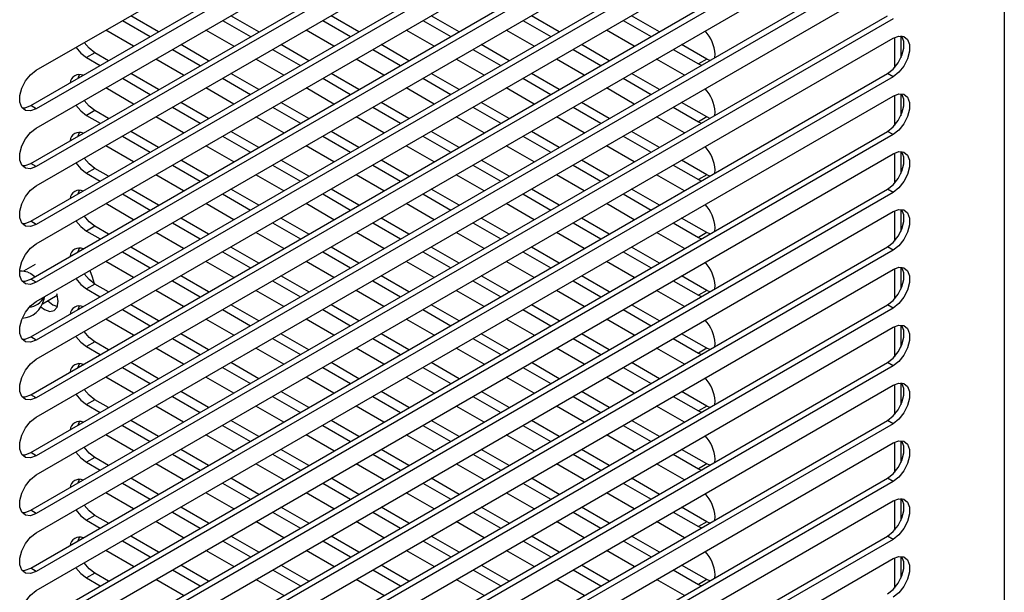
# Model space of a CAD drawing. Header units: millimetres. Extents: x 0 to 2794, y 0 to 2159.
# Tile 64 of 66: x 2530 to 2656, y 1635 to 1708. Entities that reach past the tile are written whole.
import ezdxf

# ---------------------------------------------------------------- set-up
doc = ezdxf.new("R2010")
doc.units = ezdxf.units.MM
doc.header["$LTSCALE"] = 10

msp = doc.modelspace()

# ---------------------------------------------------------------- linework, layer by layer
for p, q in [((2655.58, 1798.78), (2655.58, 1446.85)), ((2532.54, 1701.62), (2641.44, 1764.48)), ((2531.83, 1697.13), (2640.73, 1759.99)), ((2641.44, 1759.58), (2532.54, 1696.72)), ((2532.54, 1694.27), (2641.44, 1757.13)), ((2531.83, 1689.78), (2640.73, 1752.64)), ((2641.44, 1752.24), (2532.54, 1689.37)), ((2532.54, 1686.92), (2641.44, 1749.79)), ((2531.83, 1682.43), (2640.73, 1745.29)), ((2641.44, 1744.89), (2532.54, 1682.02)), ((2532.54, 1679.57), (2641.44, 1742.44)), ((2531.83, 1675.08), (2640.73, 1737.95)), ((2641.44, 1737.54), (2532.54, 1674.67)), ((2532.54, 1672.22), (2641.44, 1735.09)), ((2531.83, 1667.73), (2640.73, 1730.6)), ((2641.44, 1730.19), (2532.54, 1667.33)), ((2532.54, 1664.88), (2641.44, 1727.74)), ((2531.83, 1660.38), (2640.73, 1723.25)), ((2641.44, 1722.84), (2532.54, 1659.98)), ((2532.54, 1657.53), (2641.44, 1720.39)), ((2531.83, 1653.04), (2640.73, 1715.9)), ((2641.44, 1715.49), (2532.54, 1652.63)), ((2532.54, 1650.18), (2641.44, 1713.04)), ((2531.83, 1645.69), (2640.73, 1708.55)), ((2548.08, 1706.51), (2544.54, 1708.55)), ((2560.81, 1706.51), (2557.27, 1708.55)), ((2573.54, 1706.51), (2570, 1708.55)), ((2586.27, 1706.51), (2582.73, 1708.55)), ((2599, 1706.51), (2595.46, 1708.55)), ((2611.73, 1706.51), (2608.19, 1708.55)), ((2641.44, 1708.14), (2532.54, 1645.28)), ((2543.48, 1707.94), (2547.02, 1705.9)), ((2556.21, 1707.94), (2559.75, 1705.9)), ((2568.94, 1707.94), (2572.48, 1705.9)), ((2581.67, 1707.94), (2585.21, 1705.9)), ((2594.4, 1707.94), (2597.94, 1705.9)), ((2607.13, 1707.94), (2610.67, 1705.9)), ((2544.9, 1704.67), (2541.36, 1706.71)), ((2557.63, 1704.67), (2554.09, 1706.71)), ((2570.36, 1704.67), (2566.82, 1706.71)), ((2583.09, 1704.67), (2579.55, 1706.71)), ((2595.82, 1704.67), (2592.28, 1706.71)), ((2608.55, 1704.67), (2605.01, 1706.71)), ((2642.44, 1705.98), (2642.44, 1703.19)), ((2532.54, 1642.83), (2641.44, 1705.69)), ((2554.44, 1702.83), (2550.91, 1704.87)), ((2567.17, 1702.83), (2563.64, 1704.87)), ((2579.9, 1702.83), (2576.37, 1704.87)), ((2592.63, 1702.83), (2589.1, 1704.87)), ((2605.36, 1702.83), (2601.83, 1704.87)), ((2617.75, 1703.03), (2614.56, 1704.87)), ((2641.62, 1705.79), (2641.62, 1701.95)), ((2539.97, 1703.84), (2538.9, 1703.23)), ((2541.71, 1702.83), (2539.97, 1703.84)), ((2549.85, 1704.26), (2553.38, 1702.22)), ((2562.58, 1704.26), (2566.11, 1702.22)), ((2575.31, 1704.26), (2578.84, 1702.22)), ((2588.04, 1704.26), (2591.57, 1702.22)), ((2600.77, 1704.26), (2604.3, 1702.22)), ((2613.5, 1704.26), (2616.69, 1702.42)), ((2618.77, 1703.23), (2618.81, 1703.65)), ((2538.9, 1703.23), (2540.65, 1702.22)), ((2551.26, 1701), (2547.73, 1703.04)), ((2563.99, 1701), (2560.46, 1703.04)), ((2576.72, 1701), (2573.19, 1703.04)), ((2589.45, 1701), (2585.92, 1703.04)), ((2602.18, 1701), (2598.65, 1703.04)), ((2614.91, 1701), (2611.38, 1703.04)), ((2617.75, 1703.03), (2616.69, 1702.42)), ((2616.69, 1702.42), (2617.07, 1702.24)), ((2618.13, 1702.85), (2617.75, 1703.03)), ((2531.83, 1638.34), (2640.73, 1701.2)), ((2537.88, 1700.62), (2538.03, 1701.07)), ((2548.08, 1699.16), (2544.54, 1701.2)), ((2560.81, 1699.16), (2557.27, 1701.2)), ((2573.54, 1699.16), (2570, 1701.2)), ((2586.27, 1699.16), (2582.73, 1701.2)), ((2599, 1699.16), (2595.46, 1701.2)), ((2611.73, 1699.16), (2608.19, 1701.2)), ((2641.44, 1700.79), (2640.73, 1701.2)), ((2641.44, 1700.79), (2532.54, 1637.93)), ((2543.48, 1700.59), (2547.02, 1698.55)), ((2556.21, 1700.59), (2559.75, 1698.55)), ((2568.94, 1700.59), (2572.48, 1698.55)), ((2581.67, 1700.59), (2585.21, 1698.55)), ((2594.4, 1700.59), (2597.94, 1698.55)), ((2607.13, 1700.59), (2610.67, 1698.55)), ((2532.54, 1635.48), (2641.44, 1698.34)), ((2544.9, 1697.32), (2541.36, 1699.36)), ((2557.63, 1697.32), (2554.09, 1699.36)), ((2570.36, 1697.32), (2566.82, 1699.36)), ((2583.09, 1697.32), (2579.55, 1699.36)), ((2595.82, 1697.32), (2592.28, 1699.36)), ((2608.55, 1697.32), (2605.01, 1699.36)), ((2641.62, 1698.44), (2641.62, 1694.6)), ((2642.44, 1698.63), (2642.44, 1695.84)), ((2532.54, 1696.72), (2531.83, 1697.13)), ((2554.44, 1695.48), (2550.91, 1697.53)), ((2567.17, 1695.48), (2563.64, 1697.53)), ((2579.9, 1695.48), (2576.37, 1697.53)), ((2592.63, 1695.48), (2589.1, 1697.53)), ((2605.36, 1695.48), (2601.83, 1697.53)), ((2617.75, 1695.69), (2614.56, 1697.53)), ((2539.97, 1696.49), (2538.9, 1695.88)), ((2538.9, 1695.88), (2540.65, 1694.87)), ((2541.71, 1695.48), (2539.97, 1696.49)), ((2549.85, 1696.91), (2553.38, 1694.87)), ((2562.58, 1696.91), (2566.11, 1694.87)), ((2575.31, 1696.91), (2578.84, 1694.87)), ((2588.04, 1696.91), (2591.57, 1694.87)), ((2600.77, 1696.91), (2604.3, 1694.87)), ((2613.5, 1696.91), (2616.69, 1695.07)), ((2618.77, 1695.88), (2618.81, 1696.3)), ((2551.26, 1693.65), (2547.73, 1695.69)), ((2563.99, 1693.65), (2560.46, 1695.69)), ((2576.72, 1693.65), (2573.19, 1695.69)), ((2589.45, 1693.65), (2585.92, 1695.69)), ((2602.18, 1693.65), (2598.65, 1695.69)), ((2614.91, 1693.65), (2611.38, 1695.69)), ((2617.75, 1695.69), (2616.69, 1695.07)), ((2616.69, 1695.07), (2617.07, 1694.89)), ((2618.13, 1695.5), (2617.75, 1695.69)), ((2531.83, 1630.99), (2640.73, 1693.85)), ((2641.44, 1693.44), (2532.54, 1630.58)), ((2537.88, 1693.27), (2538.03, 1693.72)), ((2548.08, 1691.81), (2544.54, 1693.85)), ((2560.81, 1691.81), (2557.27, 1693.85)), ((2573.54, 1691.81), (2570, 1693.85)), ((2586.27, 1691.81), (2582.73, 1693.85)), ((2599, 1691.81), (2595.46, 1693.85)), ((2611.73, 1691.81), (2608.19, 1693.85)), ((2641.44, 1693.44), (2640.73, 1693.85)), ((2543.48, 1693.24), (2547.02, 1691.2)), ((2556.21, 1693.24), (2559.75, 1691.2)), ((2568.94, 1693.24), (2572.48, 1691.2)), ((2581.67, 1693.24), (2585.21, 1691.2)), ((2594.4, 1693.24), (2597.94, 1691.2)), ((2607.13, 1693.24), (2610.67, 1691.2)), ((2532.54, 1628.13), (2641.44, 1691)), ((2544.9, 1689.97), (2541.36, 1692.01)), ((2557.63, 1689.97), (2554.09, 1692.01)), ((2570.36, 1689.97), (2566.82, 1692.01)), ((2583.09, 1689.97), (2579.55, 1692.01)), ((2595.82, 1689.97), (2592.28, 1692.01)), ((2608.55, 1689.97), (2605.01, 1692.01)), ((2641.62, 1691.09), (2641.62, 1687.25)), ((2642.44, 1691.28), (2642.44, 1688.49)), ((2532.54, 1689.37), (2531.83, 1689.78)), ((2549.85, 1689.56), (2553.38, 1687.52)), ((2554.44, 1688.14), (2550.91, 1690.18)), ((2562.58, 1689.56), (2566.11, 1687.52)), ((2567.17, 1688.14), (2563.64, 1690.18)), ((2575.31, 1689.56), (2578.84, 1687.52)), ((2579.9, 1688.14), (2576.37, 1690.18)), ((2588.04, 1689.56), (2591.57, 1687.52)), ((2592.63, 1688.14), (2589.1, 1690.18)), ((2600.77, 1689.56), (2604.3, 1687.52)), ((2605.36, 1688.14), (2601.83, 1690.18)), ((2613.5, 1689.56), (2616.69, 1687.72)), ((2617.75, 1688.34), (2614.56, 1690.18)), ((2539.97, 1689.15), (2538.9, 1688.53)), ((2538.9, 1688.53), (2540.65, 1687.52)), ((2541.71, 1688.14), (2539.97, 1689.15)), ((2551.26, 1686.3), (2547.73, 1688.34)), ((2563.99, 1686.3), (2560.46, 1688.34)), ((2576.72, 1686.3), (2573.19, 1688.34)), ((2589.45, 1686.3), (2585.92, 1688.34)), ((2602.18, 1686.3), (2598.65, 1688.34)), ((2614.91, 1686.3), (2611.38, 1688.34)), ((2617.75, 1688.34), (2616.69, 1687.72)), ((2618.13, 1688.16), (2617.75, 1688.34)), ((2618.77, 1688.53), (2618.81, 1688.95)), ((2616.69, 1687.72), (2617.07, 1687.54)), ((2531.83, 1623.64), (2640.73, 1686.5)), ((2641.44, 1686.1), (2532.54, 1623.23)), ((2537.88, 1685.92), (2538.03, 1686.37)), ((2543.48, 1685.89), (2547.02, 1683.85)), ((2548.08, 1684.46), (2544.54, 1686.5)), ((2556.21, 1685.89), (2559.75, 1683.85)), ((2560.81, 1684.46), (2557.27, 1686.5)), ((2568.94, 1685.89), (2572.48, 1683.85)), ((2573.54, 1684.46), (2570, 1686.5)), ((2581.67, 1685.89), (2585.21, 1683.85)), ((2586.27, 1684.46), (2582.73, 1686.5)), ((2594.4, 1685.89), (2597.94, 1683.85)), ((2599, 1684.46), (2595.46, 1686.5)), ((2607.13, 1685.89), (2610.67, 1683.85)), ((2611.73, 1684.46), (2608.19, 1686.5)), ((2641.44, 1686.1), (2640.73, 1686.5)), ((2544.9, 1682.62), (2541.36, 1684.67)), ((2557.63, 1682.62), (2554.09, 1684.67)), ((2570.36, 1682.62), (2566.82, 1684.67)), ((2583.09, 1682.62), (2579.55, 1684.67)), ((2595.82, 1682.62), (2592.28, 1684.67)), ((2608.55, 1682.62), (2605.01, 1684.67)), ((2532.54, 1620.78), (2641.44, 1683.65)), ((2641.62, 1683.74), (2641.62, 1679.9)), ((2642.44, 1683.93), (2642.44, 1681.14)), ((2532.54, 1682.02), (2531.83, 1682.43)), ((2549.85, 1682.22), (2553.38, 1680.17)), ((2554.44, 1680.79), (2550.91, 1682.83)), ((2562.58, 1682.22), (2566.11, 1680.17)), ((2567.17, 1680.79), (2563.64, 1682.83)), ((2575.31, 1682.22), (2578.84, 1680.17)), ((2579.9, 1680.79), (2576.37, 1682.83)), ((2588.04, 1682.22), (2591.57, 1680.17)), ((2592.63, 1680.79), (2589.1, 1682.83)), ((2600.77, 1682.22), (2604.3, 1680.17)), ((2605.36, 1680.79), (2601.83, 1682.83)), ((2613.5, 1682.22), (2616.69, 1680.37)), ((2617.75, 1680.99), (2614.56, 1682.83)), ((2539.97, 1681.8), (2538.9, 1681.18)), ((2538.9, 1681.18), (2540.65, 1680.17)), ((2541.71, 1680.79), (2539.97, 1681.8)), ((2551.26, 1678.95), (2547.73, 1680.99)), ((2563.99, 1678.95), (2560.46, 1680.99)), ((2576.72, 1678.95), (2573.19, 1680.99)), ((2589.45, 1678.95), (2585.92, 1680.99)), ((2602.18, 1678.95), (2598.65, 1680.99)), ((2614.91, 1678.95), (2611.38, 1680.99)), ((2617.75, 1680.99), (2616.69, 1680.37)), ((2618.13, 1680.81), (2617.75, 1680.99)), ((2618.77, 1681.18), (2618.81, 1681.6)), ((2616.69, 1680.37), (2617.07, 1680.19)), ((2531.83, 1616.29), (2640.73, 1679.16)), ((2641.44, 1678.75), (2532.54, 1615.88)), ((2537.88, 1678.58), (2538.03, 1679.02)), ((2543.48, 1678.54), (2547.02, 1676.5)), ((2548.08, 1677.11), (2544.54, 1679.15)), ((2556.21, 1678.54), (2559.75, 1676.5)), ((2560.81, 1677.11), (2557.27, 1679.15)), ((2568.94, 1678.54), (2572.48, 1676.5)), ((2573.54, 1677.11), (2570, 1679.15)), ((2581.67, 1678.54), (2585.21, 1676.5)), ((2586.27, 1677.11), (2582.73, 1679.15)), ((2594.4, 1678.54), (2597.94, 1676.5)), ((2599, 1677.11), (2595.46, 1679.15)), ((2607.13, 1678.54), (2610.67, 1676.5)), ((2611.73, 1677.11), (2608.19, 1679.15)), ((2641.44, 1678.75), (2640.73, 1679.16)), ((2544.9, 1675.28), (2541.36, 1677.32)), ((2557.63, 1675.28), (2554.09, 1677.32)), ((2570.36, 1675.28), (2566.82, 1677.32)), ((2583.09, 1675.28), (2579.55, 1677.32)), ((2595.82, 1675.28), (2592.28, 1677.32)), ((2608.55, 1675.28), (2605.01, 1677.32)), ((2532.4, 1676.93), (2530.92, 1676.08)), ((2532.54, 1613.43), (2641.44, 1676.3)), ((2641.62, 1676.4), (2641.62, 1672.55)), ((2642.44, 1676.59), (2642.44, 1673.79)), ((2532.54, 1674.67), (2531.83, 1675.08)), ((2549.85, 1674.87), (2553.38, 1672.83)), ((2554.44, 1673.44), (2550.91, 1675.48)), ((2562.58, 1674.87), (2566.11, 1672.83)), ((2567.17, 1673.44), (2563.64, 1675.48)), ((2575.31, 1674.87), (2578.84, 1672.83)), ((2579.9, 1673.44), (2576.37, 1675.48)), ((2588.04, 1674.87), (2591.57, 1672.83)), ((2592.63, 1673.44), (2589.1, 1675.48)), ((2600.77, 1674.87), (2604.3, 1672.83)), ((2605.36, 1673.44), (2601.83, 1675.48)), ((2613.5, 1674.87), (2616.69, 1673.03)), ((2617.75, 1673.64), (2614.56, 1675.48)), ((2539.97, 1674.45), (2538.9, 1673.84)), ((2538.9, 1673.84), (2540.65, 1672.83)), ((2541.71, 1673.44), (2539.97, 1674.45)), ((2551.26, 1671.6), (2547.73, 1673.64)), ((2563.99, 1671.6), (2560.46, 1673.64)), ((2576.72, 1671.6), (2573.19, 1673.64)), ((2589.45, 1671.6), (2585.92, 1673.64)), ((2602.18, 1671.6), (2598.65, 1673.64)), ((2614.91, 1671.6), (2611.38, 1673.64)), ((2617.75, 1673.64), (2616.69, 1673.03)), ((2618.13, 1673.46), (2617.75, 1673.64)), ((2618.77, 1673.83), (2618.81, 1674.25)), ((2533.32, 1671.92), (2535.21, 1673.02)), ((2533.53, 1672.8), (2533.49, 1672.44)), ((2616.69, 1673.03), (2617.07, 1672.85)), ((2531.83, 1608.94), (2640.73, 1671.81)), ((2641.44, 1671.4), (2532.54, 1608.53)), ((2537.88, 1671.23), (2538.03, 1671.67)), ((2543.48, 1671.19), (2547.02, 1669.15)), ((2548.08, 1669.76), (2544.54, 1671.8)), ((2556.21, 1671.19), (2559.75, 1669.15)), ((2560.81, 1669.76), (2557.27, 1671.8)), ((2568.94, 1671.19), (2572.48, 1669.15)), ((2573.54, 1669.76), (2570, 1671.8)), ((2581.67, 1671.19), (2585.21, 1669.15)), ((2586.27, 1669.76), (2582.73, 1671.8)), ((2594.4, 1671.19), (2597.94, 1669.15)), ((2599, 1669.76), (2595.46, 1671.8)), ((2607.13, 1671.19), (2610.67, 1669.15)), ((2611.73, 1669.76), (2608.19, 1671.8)), ((2641.44, 1671.4), (2640.73, 1671.81)), ((2544.9, 1667.93), (2541.36, 1669.97)), ((2557.63, 1667.93), (2554.09, 1669.97)), ((2570.36, 1667.93), (2566.82, 1669.97)), ((2583.09, 1667.93), (2579.55, 1669.97)), ((2595.82, 1667.93), (2592.28, 1669.97)), ((2608.55, 1667.93), (2605.01, 1669.97)), ((2532.54, 1606.08), (2641.44, 1668.95)), ((2641.62, 1669.05), (2641.62, 1665.2)), ((2642.44, 1669.24), (2642.44, 1666.44)), ((2532.54, 1667.33), (2531.83, 1667.73)), ((2539.97, 1667.1), (2538.9, 1666.49)), ((2541.71, 1666.09), (2539.97, 1667.1)), ((2549.85, 1667.52), (2553.38, 1665.48)), ((2554.44, 1666.09), (2550.91, 1668.13)), ((2562.58, 1667.52), (2566.11, 1665.48)), ((2567.17, 1666.09), (2563.64, 1668.13)), ((2575.31, 1667.52), (2578.84, 1665.48)), ((2579.9, 1666.09), (2576.37, 1668.13)), ((2588.04, 1667.52), (2591.57, 1665.48)), ((2592.63, 1666.09), (2589.1, 1668.13)), ((2600.77, 1667.52), (2604.3, 1665.48)), ((2605.36, 1666.09), (2601.83, 1668.13)), ((2613.5, 1667.52), (2616.69, 1665.68)), ((2617.75, 1666.29), (2614.56, 1668.13)), ((2538.9, 1666.49), (2540.65, 1665.48)), ((2551.26, 1664.25), (2547.73, 1666.29)), ((2563.99, 1664.25), (2560.46, 1666.29)), ((2576.72, 1664.25), (2573.19, 1666.29)), ((2589.45, 1664.25), (2585.92, 1666.29)), ((2602.18, 1664.25), (2598.65, 1666.29)), ((2614.91, 1664.25), (2611.38, 1666.29)), ((2617.75, 1666.29), (2616.69, 1665.68)), ((2618.13, 1666.11), (2617.75, 1666.29)), ((2618.77, 1666.48), (2618.81, 1666.9)), ((2616.69, 1665.68), (2617.07, 1665.5)), ((2531.83, 1601.59), (2640.73, 1664.46)), ((2641.44, 1664.05), (2532.54, 1601.19)), ((2537.88, 1663.88), (2538.03, 1664.32)), ((2543.48, 1663.84), (2547.02, 1661.8)), ((2548.08, 1662.41), (2544.54, 1664.46)), ((2556.21, 1663.84), (2559.75, 1661.8)), ((2560.81, 1662.41), (2557.27, 1664.46)), ((2568.94, 1663.84), (2572.48, 1661.8)), ((2573.54, 1662.41), (2570, 1664.46)), ((2581.67, 1663.84), (2585.21, 1661.8)), ((2586.27, 1662.41), (2582.73, 1664.46)), ((2594.4, 1663.84), (2597.94, 1661.8)), ((2599, 1662.41), (2595.46, 1664.46)), ((2607.13, 1663.84), (2610.67, 1661.8)), ((2611.73, 1662.41), (2608.19, 1664.46)), ((2641.44, 1664.05), (2640.73, 1664.46)), ((2544.9, 1660.58), (2541.36, 1662.62)), ((2557.63, 1660.58), (2554.09, 1662.62)), ((2570.36, 1660.58), (2566.82, 1662.62)), ((2583.09, 1660.58), (2579.55, 1662.62)), ((2595.82, 1660.58), (2592.28, 1662.62)), ((2608.55, 1660.58), (2605.01, 1662.62)), ((2532.54, 1598.74), (2641.44, 1661.6)), ((2554.44, 1658.74), (2550.91, 1660.78)), ((2567.17, 1658.74), (2563.64, 1660.78)), ((2579.9, 1658.74), (2576.37, 1660.78)), ((2592.63, 1658.74), (2589.1, 1660.78)), ((2605.36, 1658.74), (2601.83, 1660.78)), ((2617.75, 1658.94), (2614.56, 1660.78)), ((2641.62, 1661.7), (2641.62, 1657.85)), ((2642.44, 1661.89), (2642.44, 1659.1)), ((2532.54, 1659.98), (2531.83, 1660.38)), ((2539.97, 1659.75), (2538.9, 1659.14)), ((2541.71, 1658.74), (2539.97, 1659.75)), ((2549.85, 1660.17), (2553.38, 1658.13)), ((2562.58, 1660.17), (2566.11, 1658.13)), ((2575.31, 1660.17), (2578.84, 1658.13)), ((2588.04, 1660.17), (2591.57, 1658.13)), ((2600.77, 1660.17), (2604.3, 1658.13)), ((2613.5, 1660.17), (2616.69, 1658.33)), ((2618.77, 1659.13), (2618.81, 1659.55)), ((2538.9, 1659.14), (2540.65, 1658.13)), ((2551.26, 1656.9), (2547.73, 1658.94)), ((2563.99, 1656.9), (2560.46, 1658.94)), ((2576.72, 1656.9), (2573.19, 1658.94)), ((2589.45, 1656.9), (2585.92, 1658.94)), ((2602.18, 1656.9), (2598.65, 1658.94)), ((2614.91, 1656.9), (2611.38, 1658.94)), ((2617.75, 1658.94), (2616.69, 1658.33)), ((2616.69, 1658.33), (2617.07, 1658.15)), ((2618.13, 1658.76), (2617.75, 1658.94)), ((2531.83, 1594.25), (2640.73, 1657.11)), ((2548.08, 1655.07), (2544.54, 1657.11)), ((2560.81, 1655.07), (2557.27, 1657.11)), ((2573.54, 1655.07), (2570, 1657.11)), ((2586.27, 1655.07), (2582.73, 1657.11)), ((2599, 1655.07), (2595.46, 1657.11)), ((2611.73, 1655.07), (2608.19, 1657.11)), ((2641.44, 1656.7), (2640.73, 1657.11)), ((2641.44, 1656.7), (2532.54, 1593.84)), ((2537.88, 1656.53), (2538.03, 1656.97)), ((2543.48, 1656.49), (2547.02, 1654.45)), ((2556.21, 1656.49), (2559.75, 1654.45)), ((2568.94, 1656.49), (2572.48, 1654.45)), ((2581.67, 1656.49), (2585.21, 1654.45)), ((2594.4, 1656.49), (2597.94, 1654.45)), ((2607.13, 1656.49), (2610.67, 1654.45)), ((2544.9, 1653.23), (2541.36, 1655.27)), ((2557.63, 1653.23), (2554.09, 1655.27)), ((2570.36, 1653.23), (2566.82, 1655.27)), ((2583.09, 1653.23), (2579.55, 1655.27)), ((2595.82, 1653.23), (2592.28, 1655.27)), ((2608.55, 1653.23), (2605.01, 1655.27)), ((2642.44, 1654.54), (2642.44, 1651.75)), ((2532.54, 1591.39), (2641.44, 1654.25)), ((2554.44, 1651.39), (2550.91, 1653.43)), ((2567.17, 1651.39), (2563.64, 1653.43)), ((2579.9, 1651.39), (2576.37, 1653.43)), ((2592.63, 1651.39), (2589.1, 1653.43)), ((2605.36, 1651.39), (2601.83, 1653.43)), ((2617.75, 1651.59), (2614.56, 1653.43)), ((2641.62, 1654.35), (2641.62, 1650.5)), ((2532.54, 1652.63), (2531.83, 1653.04)), ((2539.97, 1652.4), (2538.9, 1651.79)), ((2541.71, 1651.39), (2539.97, 1652.4)), ((2549.85, 1652.82), (2553.38, 1650.78)), ((2562.58, 1652.82), (2566.11, 1650.78)), ((2575.31, 1652.82), (2578.84, 1650.78)), ((2588.04, 1652.82), (2591.57, 1650.78)), ((2600.77, 1652.82), (2604.3, 1650.78)), ((2613.5, 1652.82), (2616.69, 1650.98)), ((2618.77, 1651.78), (2618.81, 1652.2)), ((2538.9, 1651.79), (2540.65, 1650.78)), ((2551.26, 1649.55), (2547.73, 1651.6)), ((2563.99, 1649.55), (2560.46, 1651.6)), ((2576.72, 1649.55), (2573.19, 1651.6)), ((2589.45, 1649.55), (2585.92, 1651.6)), ((2602.18, 1649.55), (2598.65, 1651.6)), ((2614.91, 1649.55), (2611.38, 1651.6)), ((2617.75, 1651.59), (2616.69, 1650.98)), ((2616.69, 1650.98), (2617.07, 1650.8)), ((2618.13, 1651.41), (2617.75, 1651.59)), ((2531.83, 1586.9), (2640.73, 1649.76)), ((2537.88, 1649.18), (2538.03, 1649.63)), ((2548.08, 1647.72), (2544.54, 1649.76)), ((2560.81, 1647.72), (2557.27, 1649.76)), ((2573.54, 1647.72), (2570, 1649.76)), ((2586.27, 1647.72), (2582.73, 1649.76)), ((2599, 1647.72), (2595.46, 1649.76)), ((2611.73, 1647.72), (2608.19, 1649.76)), ((2641.44, 1649.35), (2640.73, 1649.76)), ((2641.44, 1649.35), (2532.54, 1586.49)), ((2543.48, 1649.15), (2547.02, 1647.1)), ((2556.21, 1649.15), (2559.75, 1647.1)), ((2568.94, 1649.15), (2572.48, 1647.1)), ((2581.67, 1649.15), (2585.21, 1647.1)), ((2594.4, 1649.15), (2597.94, 1647.1)), ((2607.13, 1649.15), (2610.67, 1647.1)), ((2544.9, 1645.88), (2541.36, 1647.92)), ((2557.63, 1645.88), (2554.09, 1647.92)), ((2570.36, 1645.88), (2566.82, 1647.92)), ((2583.09, 1645.88), (2579.55, 1647.92)), ((2595.82, 1645.88), (2592.28, 1647.92)), ((2608.55, 1645.88), (2605.01, 1647.92)), ((2641.62, 1647), (2641.62, 1643.15)), ((2642.44, 1647.19), (2642.44, 1644.4)), ((2532.54, 1584.04), (2641.44, 1646.9)), ((2554.44, 1644.04), (2550.91, 1646.08)), ((2567.17, 1644.04), (2563.64, 1646.08)), ((2579.9, 1644.04), (2576.37, 1646.08)), ((2592.63, 1644.04), (2589.1, 1646.08)), ((2605.36, 1644.04), (2601.83, 1646.08)), ((2617.75, 1644.24), (2614.56, 1646.08)), ((2532.54, 1645.28), (2531.83, 1645.69)), ((2539.97, 1645.05), (2538.9, 1644.44)), ((2541.71, 1644.04), (2539.97, 1645.05)), ((2549.85, 1645.47), (2553.38, 1643.43)), ((2562.58, 1645.47), (2566.11, 1643.43)), ((2575.31, 1645.47), (2578.84, 1643.43)), ((2588.04, 1645.47), (2591.57, 1643.43)), ((2600.77, 1645.47), (2604.3, 1643.43)), ((2613.5, 1645.47), (2616.69, 1643.63)), ((2618.77, 1644.43), (2618.81, 1644.86)), ((2538.9, 1644.44), (2540.65, 1643.43)), ((2551.26, 1642.21), (2547.73, 1644.25)), ((2563.99, 1642.21), (2560.46, 1644.25)), ((2576.72, 1642.21), (2573.19, 1644.25)), ((2589.45, 1642.21), (2585.92, 1644.25)), ((2602.18, 1642.21), (2598.65, 1644.25)), ((2614.91, 1642.21), (2611.38, 1644.25)), ((2617.75, 1644.24), (2616.69, 1643.63)), ((2616.69, 1643.63), (2617.07, 1643.45)), ((2618.13, 1644.06), (2617.75, 1644.24)), ((2531.83, 1579.55), (2640.73, 1642.41)), ((2641.44, 1642), (2532.54, 1579.14)), ((2537.88, 1641.83), (2538.03, 1642.28)), ((2548.08, 1640.37), (2544.54, 1642.41)), ((2560.81, 1640.37), (2557.27, 1642.41)), ((2573.54, 1640.37), (2570, 1642.41)), ((2586.27, 1640.37), (2582.73, 1642.41)), ((2599, 1640.37), (2595.46, 1642.41)), ((2611.73, 1640.37), (2608.19, 1642.41)), ((2641.44, 1642), (2640.73, 1642.41)), ((2543.48, 1641.8), (2547.02, 1639.76)), ((2556.21, 1641.8), (2559.75, 1639.76)), ((2568.94, 1641.8), (2572.48, 1639.76)), ((2581.67, 1641.8), (2585.21, 1639.76)), ((2594.4, 1641.8), (2597.94, 1639.76)), ((2607.13, 1641.8), (2610.67, 1639.76)), ((2532.54, 1576.69), (2641.44, 1639.55)), ((2544.9, 1638.53), (2541.36, 1640.57)), ((2557.63, 1638.53), (2554.09, 1640.57)), ((2570.36, 1638.53), (2566.82, 1640.57)), ((2583.09, 1638.53), (2579.55, 1640.57)), ((2595.82, 1638.53), (2592.28, 1640.57)), ((2608.55, 1638.53), (2605.01, 1640.57)), ((2641.62, 1639.65), (2641.62, 1635.81)), ((2642.44, 1639.84), (2642.44, 1637.05)), ((2532.54, 1637.93), (2531.83, 1638.34)), ((2554.44, 1636.69), (2550.91, 1638.73)), ((2567.17, 1636.69), (2563.64, 1638.73)), ((2579.9, 1636.69), (2576.37, 1638.73)), ((2592.63, 1636.69), (2589.1, 1638.73)), ((2605.36, 1636.69), (2601.83, 1638.73)), ((2617.75, 1636.89), (2614.56, 1638.73)), ((2539.97, 1637.7), (2538.9, 1637.09)), ((2538.9, 1637.09), (2540.65, 1636.08)), ((2541.71, 1636.69), (2539.97, 1637.7)), ((2549.85, 1638.12), (2553.38, 1636.08)), ((2562.58, 1638.12), (2566.11, 1636.08)), ((2575.31, 1638.12), (2578.84, 1636.08)), ((2588.04, 1638.12), (2591.57, 1636.08)), ((2600.77, 1638.12), (2604.3, 1636.08)), ((2613.5, 1638.12), (2616.69, 1636.28)), ((2618.77, 1637.09), (2618.81, 1637.51)), ((2551.26, 1634.86), (2547.73, 1636.9)), ((2563.99, 1634.86), (2560.46, 1636.9)), ((2576.72, 1634.86), (2573.19, 1636.9)), ((2589.45, 1634.86), (2585.92, 1636.9)), ((2602.18, 1634.86), (2598.65, 1636.9)), ((2614.91, 1634.86), (2611.38, 1636.9)), ((2617.75, 1636.89), (2616.69, 1636.28)), ((2616.69, 1636.28), (2617.07, 1636.1)), ((2618.13, 1636.71), (2617.75, 1636.89))]:
    msp.add_line(p, q)
at = {"flags": 128}
for points in [[(2640.73, 1701.2), (2641.45, 1701.77), (2642.09, 1702.56), (2642.57, 1703.49), (2642.82, 1704.43), (2642.82, 1705.28), (2642.57, 1705.94), (2642.54, 1705.97)], [(2641.44, 1705.69), (2642.16, 1705.96), (2642.8, 1705.91), (2643.27, 1705.53), (2643.52, 1704.87), (2643.52, 1704.02), (2643.27, 1703.08), (2642.8, 1702.15), (2642.16, 1701.36), (2641.44, 1700.79)], [(2539.97, 1703.84), (2539.24, 1704.41), (2538.64, 1705.14)], [(2537.58, 1704.53), (2538.18, 1703.8), (2538.9, 1703.23)], [(2532.54, 1696.72), (2531.82, 1696.45), (2531.18, 1696.51), (2530.7, 1696.89), (2530.45, 1697.54), (2530.45, 1698.39), (2530.7, 1699.33), (2531.18, 1700.26), (2531.82, 1701.05), (2532.54, 1701.62)], [(2640.73, 1693.85), (2641.45, 1694.42), (2642.09, 1695.21), (2642.57, 1696.14), (2642.82, 1697.08), (2642.82, 1697.93), (2642.57, 1698.59), (2642.54, 1698.62)], [(2641.44, 1698.34), (2642.16, 1698.61), (2642.8, 1698.56), (2643.27, 1698.18), (2643.52, 1697.53), (2643.52, 1696.67), (2643.27, 1695.73), (2642.8, 1694.8), (2642.16, 1694.01), (2641.44, 1693.44)], [(2530.73, 1696.85), (2531.11, 1696.86), (2531.83, 1697.13)], [(2537.58, 1697.18), (2538.18, 1696.45), (2538.9, 1695.88)], [(2539.97, 1696.49), (2539.24, 1697.06), (2538.64, 1697.79)], [(2532.54, 1689.37), (2531.82, 1689.1), (2531.18, 1689.16), (2530.7, 1689.54), (2530.45, 1690.19), (2530.45, 1691.04), (2530.7, 1691.99), (2531.18, 1692.91), (2531.82, 1693.7), (2532.54, 1694.27)], [(2640.73, 1686.5), (2641.45, 1687.07), (2642.09, 1687.86), (2642.57, 1688.79), (2642.82, 1689.73), (2642.82, 1690.58), (2642.57, 1691.24), (2642.54, 1691.27)], [(2641.44, 1691), (2642.16, 1691.27), (2642.8, 1691.21), (2643.27, 1690.83), (2643.52, 1690.18), (2643.52, 1689.33), (2643.27, 1688.38), (2642.8, 1687.46), (2642.16, 1686.66), (2641.44, 1686.1)], [(2530.73, 1689.5), (2531.11, 1689.51), (2531.83, 1689.78)], [(2537.58, 1689.83), (2538.18, 1689.1), (2538.9, 1688.53)], [(2539.97, 1689.15), (2539.24, 1689.71), (2538.64, 1690.44)], [(2532.54, 1682.02), (2531.82, 1681.75), (2531.18, 1681.81), (2530.7, 1682.19), (2530.45, 1682.84), (2530.45, 1683.69), (2530.7, 1684.64), (2531.18, 1685.56), (2531.82, 1686.36), (2532.54, 1686.92)], [(2640.73, 1679.16), (2641.45, 1679.72), (2642.09, 1680.52), (2642.57, 1681.44), (2642.82, 1682.39), (2642.82, 1683.24), (2642.57, 1683.89), (2642.54, 1683.93)], [(2641.44, 1683.65), (2642.16, 1683.92), (2642.8, 1683.86), (2643.27, 1683.48), (2643.52, 1682.83), (2643.52, 1681.98), (2643.27, 1681.03), (2642.8, 1680.11), (2642.16, 1679.31), (2641.44, 1678.75)], [(2530.73, 1682.15), (2531.11, 1682.16), (2531.83, 1682.43)], [(2537.58, 1682.48), (2538.18, 1681.75), (2538.9, 1681.18)], [(2539.97, 1681.8), (2539.24, 1682.36), (2538.64, 1683.1)], [(2532.54, 1674.67), (2531.82, 1674.4), (2531.18, 1674.46), (2530.7, 1674.84), (2530.45, 1675.49), (2530.45, 1676.34), (2530.7, 1677.29), (2531.18, 1678.21), (2531.82, 1679.01), (2532.54, 1679.57)], [(2531.45, 1675.96), (2530.76, 1676.09), (2530.43, 1676.1)], [(2531.45, 1675.96), (2531.83, 1675.79), (2532.37, 1675.39)], [(2539.34, 1676.15), (2539.63, 1675.36), (2539.89, 1674.5)], [(2640.73, 1671.81), (2641.45, 1672.37), (2642.09, 1673.17), (2642.57, 1674.09), (2642.82, 1675.04), (2642.82, 1675.89), (2642.57, 1676.54), (2642.54, 1676.58)], [(2641.44, 1676.3), (2642.16, 1676.57), (2642.8, 1676.51), (2643.27, 1676.13), (2643.52, 1675.48), (2643.52, 1674.63), (2643.27, 1673.68), (2642.8, 1672.76), (2642.16, 1671.96), (2641.44, 1671.4)], [(2530.73, 1674.8), (2531.11, 1674.81), (2531.83, 1675.08)], [(2537.58, 1675.13), (2538.18, 1674.4), (2538.9, 1673.84)], [(2539.97, 1674.45), (2539.24, 1675.01), (2538.64, 1675.75)], [(2532.54, 1667.33), (2531.82, 1667.05), (2531.18, 1667.11), (2530.7, 1667.49), (2530.45, 1668.14), (2530.45, 1668.99), (2530.7, 1669.94), (2531.18, 1670.86), (2531.82, 1671.66), (2532.54, 1672.22)], [(2533.12, 1671.53), (2533.56, 1671.2), (2534.24, 1670.97), (2534.81, 1671.08), (2535.19, 1671.52), (2535.33, 1672.22)], [(2534, 1672.31), (2534.62, 1671.82), (2535.22, 1671.59)], [(2535.33, 1672.22), (2535.19, 1673.08), (2535.16, 1673.19)], [(2539.97, 1667.1), (2539.24, 1667.67), (2538.64, 1668.4)], [(2640.73, 1664.46), (2641.45, 1665.02), (2642.09, 1665.82), (2642.57, 1666.74), (2642.82, 1667.69), (2642.82, 1668.54), (2642.57, 1669.19), (2642.54, 1669.23)], [(2641.44, 1668.95), (2642.16, 1669.22), (2642.8, 1669.16), (2643.27, 1668.78), (2643.52, 1668.13), (2643.52, 1667.28), (2643.27, 1666.33), (2642.8, 1665.41), (2642.16, 1664.62), (2641.44, 1664.05)], [(2530.73, 1667.45), (2531.11, 1667.46), (2531.83, 1667.73)], [(2537.58, 1667.79), (2538.18, 1667.05), (2538.9, 1666.49)], [(2532.54, 1659.98), (2531.82, 1659.71), (2531.18, 1659.76), (2530.7, 1660.14), (2530.45, 1660.79), (2530.45, 1661.65), (2530.7, 1662.59), (2531.18, 1663.52), (2531.82, 1664.31), (2532.54, 1664.88)], [(2539.97, 1659.75), (2539.24, 1660.32), (2538.64, 1661.05)], [(2640.73, 1657.11), (2641.45, 1657.68), (2642.09, 1658.47), (2642.57, 1659.39), (2642.82, 1660.34), (2642.82, 1661.19), (2642.57, 1661.84), (2642.54, 1661.88)], [(2641.44, 1661.6), (2642.16, 1661.87), (2642.8, 1661.81), (2643.27, 1661.44), (2643.52, 1660.78), (2643.52, 1659.93), (2643.27, 1658.99), (2642.8, 1658.06), (2642.16, 1657.27), (2641.44, 1656.7)], [(2530.73, 1660.11), (2531.11, 1660.11), (2531.83, 1660.38)], [(2537.58, 1660.44), (2538.18, 1659.7), (2538.9, 1659.14)], [(2532.54, 1652.63), (2531.82, 1652.36), (2531.18, 1652.41), (2530.7, 1652.79), (2530.45, 1653.45), (2530.45, 1654.3), (2530.7, 1655.24), (2531.18, 1656.17), (2531.82, 1656.96), (2532.54, 1657.53)], [(2640.73, 1649.76), (2641.45, 1650.33), (2642.09, 1651.12), (2642.57, 1652.04), (2642.82, 1652.99), (2642.82, 1653.84), (2642.57, 1654.49), (2642.54, 1654.53)], [(2641.44, 1654.25), (2642.16, 1654.52), (2642.8, 1654.46), (2643.27, 1654.09), (2643.52, 1653.43), (2643.52, 1652.58), (2643.27, 1651.64), (2642.8, 1650.71), (2642.16, 1649.92), (2641.44, 1649.35)], [(2539.97, 1652.4), (2539.24, 1652.97), (2538.64, 1653.7)], [(2530.73, 1652.76), (2531.11, 1652.76), (2531.83, 1653.04)], [(2537.58, 1653.09), (2538.18, 1652.36), (2538.9, 1651.79)], [(2532.54, 1645.28), (2531.82, 1645.01), (2531.18, 1645.06), (2530.7, 1645.44), (2530.45, 1646.1), (2530.45, 1646.95), (2530.7, 1647.89), (2531.18, 1648.82), (2531.82, 1649.61), (2532.54, 1650.18)], [(2640.73, 1642.41), (2641.45, 1642.98), (2642.09, 1643.77), (2642.57, 1644.7), (2642.82, 1645.64), (2642.82, 1646.49), (2642.57, 1647.15), (2642.54, 1647.18)], [(2641.44, 1646.9), (2642.16, 1647.17), (2642.8, 1647.12), (2643.27, 1646.74), (2643.52, 1646.08), (2643.52, 1645.23), (2643.27, 1644.29), (2642.8, 1643.36), (2642.16, 1642.57), (2641.44, 1642)], [(2537.58, 1645.74), (2538.18, 1645.01), (2538.9, 1644.44)], [(2539.97, 1645.05), (2539.24, 1645.62), (2538.64, 1646.35)], [(2530.73, 1645.41), (2531.11, 1645.42), (2531.83, 1645.69)], [(2532.54, 1637.93), (2531.82, 1637.66), (2531.18, 1637.72), (2530.7, 1638.09), (2530.45, 1638.75), (2530.45, 1639.6), (2530.7, 1640.54), (2531.18, 1641.47), (2531.82, 1642.26), (2532.54, 1642.83)], [(2640.73, 1635.06), (2641.45, 1635.63), (2642.09, 1636.42), (2642.57, 1637.35), (2642.82, 1638.29), (2642.82, 1639.14), (2642.57, 1639.8), (2642.54, 1639.83)], [(2641.44, 1639.55), (2642.16, 1639.82), (2642.8, 1639.77), (2643.27, 1639.39), (2643.52, 1638.73), (2643.52, 1637.88), (2643.27, 1636.94), (2642.8, 1636.01), (2642.16, 1635.22), (2641.44, 1634.65)], [(2530.73, 1638.06), (2531.11, 1638.07), (2531.83, 1638.34)], [(2537.58, 1638.39), (2538.18, 1637.66), (2538.9, 1637.09)], [(2539.97, 1637.7), (2539.24, 1638.27), (2538.64, 1639)], [(2532.54, 1630.58), (2531.82, 1630.31), (2531.18, 1630.37), (2530.7, 1630.75), (2530.45, 1631.4), (2530.45, 1632.25), (2530.7, 1633.2), (2531.18, 1634.12), (2531.82, 1634.91), (2532.54, 1635.48)]]:
    msp.add_lwpolyline(points, dxfattribs=at)
for centre, radius, start, end in [((2614.17, 1703.43), 4.64, 2.6976, 43.2086), ((2538.01, 1699.88), 1.19, 66.2723, 173.7223), ((2614.17, 1696.08), 4.64, 2.6976, 43.2086), ((2538.01, 1692.53), 1.19, 66.2723, 173.7223), ((2614.17, 1688.73), 4.64, 2.6976, 43.2086), ((2538.01, 1685.18), 1.19, 66.2723, 173.7223), ((2614.17, 1681.38), 4.64, 2.6976, 43.2086), ((2538.01, 1677.83), 1.19, 66.2723, 173.7223), ((2614.17, 1674.03), 4.64, 2.6976, 43.2086), ((2530.56, 1673.1), 3, 274.0467, 347.2933), ((2531.37, 1673.87), 2.4, 276.7171, 333.1416), ((2538.01, 1670.48), 1.19, 66.2723, 173.7223), ((2614.17, 1666.68), 4.64, 2.6976, 43.2086), ((2538.01, 1663.14), 1.19, 66.2723, 173.7223), ((2614.17, 1659.34), 4.64, 2.6976, 43.2086), ((2538.01, 1655.79), 1.19, 66.2723, 173.7223), ((2614.17, 1651.99), 4.64, 2.6976, 43.2086), ((2538.01, 1648.44), 1.19, 66.2723, 173.7223), ((2614.17, 1644.64), 4.64, 2.6976, 43.2086), ((2538.01, 1641.09), 1.19, 66.2723, 173.7223), ((2614.17, 1637.29), 4.64, 2.6976, 43.2086)]:
    msp.add_arc(centre, radius, start, end)

doc.saveas('drawing.dxf')
